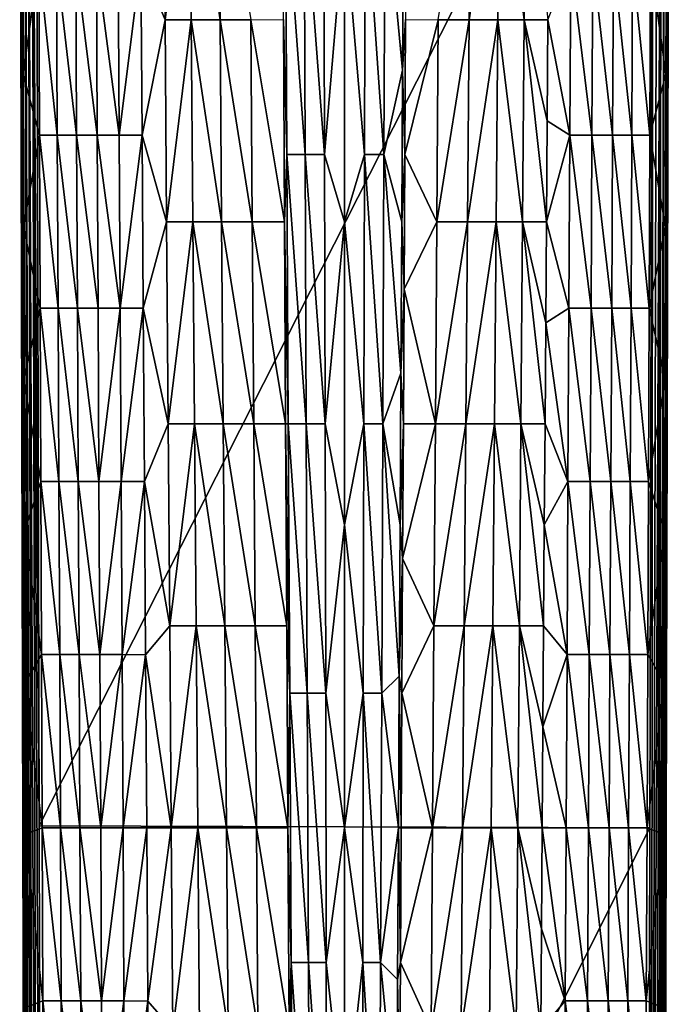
# Model space of a CAD drawing. Header units: metres. Extents: x -134 to 34, y -216 to -20.
# Tile 20 of 72: x -120 to -80, y -112 to -52. Entities that reach past the tile are written whole.
import ezdxf

# ---------------------------------------------------------------- set-up
doc = ezdxf.new("R2010")
doc.units = ezdxf.units.M
doc.layers.add('solid_ORA_A175_SW0003', color=7, linetype='CONTINUOUS')

msp = doc.modelspace()

# ---------------------------------------------------------------- linework, layer by layer
at = {"layer": 'solid_ORA_A175_SW0003'}
for points in [[(-119.686531, -101.463791, 10.824811), (-119.687492, -101.082909, 12.180001), (-119.874054, -27.017157, 12.180001)], [(-119.465919, -175.516968, 12.438839), (-119.874054, -27.017157, 12.180001), (-119.687492, -101.082909, 12.180001)], [(-119.874054, -27.017157, 11.47952), (-119.686531, -101.463791, 10.824811), (-119.874054, -27.017157, 12.180001)], [(-119.838982, -27.017157, 12.441493), (-119.874054, -27.017157, 12.180001), (-119.465919, -175.516968, 12.438839)], [(-119.874054, -27.017157, 11.47952), (-119.874054, -27.017157, 10.784458), (-119.686531, -101.463791, 10.824811)], [(-119.866447, -27.017157, 10.633604), (-119.686531, -101.463791, 10.824811), (-119.874054, -27.017157, 10.784458)], [(-119.866447, -27.017157, 10.633604), (-119.500069, -175.490936, 10.86714), (-119.686531, -101.463791, 10.824811)], [(-119.866447, -27.017157, 10.633604), (-119.478088, -175.499115, 10.611419), (-119.500069, -175.490936, 10.86714)], [(-119.866447, -27.017157, 10.633604), (-119.843773, -27.017157, 10.484632), (-119.478088, -175.499115, 10.611419)], [(-119.843773, -27.017157, 10.484632), (-119.806282, -27.017157, 10.338681), (-119.478088, -175.499115, 10.611419)], [(-119.740128, -27.017157, 12.679034), (-119.838982, -27.017157, 12.441493), (-119.465919, -175.516968, 12.438839)], [(-119.806282, -27.017157, 10.338681), (-119.754189, -27.017157, 10.196895), (-119.412582, -175.506943, 10.362486)], [(-119.806282, -27.017157, 10.338681), (-119.412582, -175.506943, 10.362486), (-119.478088, -175.499115, 10.611419)], [(-119.412582, -175.506943, 10.362486), (-119.754189, -27.017157, 10.196895), (-119.726662, -36.395378, 10.192781)], [(-119.740128, -27.017157, 12.679034), (-119.366035, -175.516754, 12.679989), (-119.207115, -175.516525, 12.8871)], [(-119.581161, -27.017157, 12.887104), (-119.740128, -27.017157, 12.679034), (-119.207115, -175.516525, 12.8871)], [(-119.740128, -27.017157, 12.679034), (-119.465919, -175.516968, 12.438839), (-119.366035, -175.516754, 12.679989)], [(-119.581161, -27.017157, 12.887104), (-119.207115, -175.516525, 12.8871), (-119.000008, -175.516296, 13.046022)], [(-119.373093, -27.017157, 13.046067), (-119.581161, -27.017157, 12.887104), (-119.000008, -175.516296, 13.046022)], [(-119.373093, -27.017157, 13.046067), (-119.000008, -175.516296, 13.046022), (-118.75882, -175.516083, 13.145926)], [(-119.135551, -27.017157, 13.144923), (-119.373093, -27.017157, 13.046067), (-118.75882, -175.516083, 13.145926)], [(-119.135551, -27.017157, 13.144923), (-118.687355, -101.136086, 13.180001), (-118.874054, -27.017157, 13.180001)], [(-119.135551, -27.017157, 13.144923), (-118.5, -175.5159, 13.180001), (-118.687355, -101.136086, 13.180001)], [(-119.135551, -27.017157, 13.144923), (-118.75882, -175.516083, 13.145926), (-118.5, -175.5159, 13.180001)], [(-118.687355, -101.136086, 13.180001), (-81.125946, -27.017157, 13.180001), (-118.874054, -27.017157, 13.180001)], [(-118.687355, -101.136086, 13.180001), (-81.312973, -101.266518, 13.180001), (-81.125946, -27.017157, 13.180001)], [(-81.24118, -175.516373, 13.145926), (-81.125946, -27.017157, 13.180001), (-81.312973, -101.266518, 13.180001)], [(-80.864449, -27.017157, 13.144923), (-81.125946, -27.017157, 13.180001), (-81.24118, -175.516373, 13.145926)], [(-80.626907, -27.017157, 13.046067), (-81.24118, -175.516373, 13.145926), (-81, -175.516754, 13.046027)], [(-80.626907, -27.017157, 13.046067), (-80.864449, -27.017157, 13.144923), (-81.24118, -175.516373, 13.145926)], [(-80.626907, -27.017157, 13.046067), (-81, -175.516754, 13.046027), (-80.792892, -175.517044, 12.887109)], [(-80.418839, -27.017157, 12.887104), (-80.792892, -175.517044, 12.887109), (-80.63398, -175.517212, 12.680003)], [(-80.418839, -27.017157, 12.887104), (-80.626907, -27.017157, 13.046067), (-80.792892, -175.517044, 12.887109)], [(-80.259872, -27.017157, 12.679034), (-80.63398, -175.517212, 12.680003), (-80.534073, -175.517258, 12.438823)], [(-80.259872, -27.017157, 12.679034), (-80.418839, -27.017157, 12.887104), (-80.63398, -175.517212, 12.680003)], [(-80.587418, -175.506943, 10.362484), (-80.273338, -36.395599, 10.192781), (-80.245811, -27.017157, 10.196895)], [(-80.193718, -27.017157, 10.338681), (-80.587418, -175.506943, 10.362484), (-80.245811, -27.017157, 10.196895)], [(-80.156227, -27.017157, 10.484632), (-80.521912, -175.499115, 10.611418), (-80.587418, -175.506943, 10.362484)], [(-80.193718, -27.017157, 10.338681), (-80.156227, -27.017157, 10.484632), (-80.587418, -175.506943, 10.362484)], [(-80.161018, -27.017157, 12.441493), (-80.534073, -175.517258, 12.438823), (-80.5, -175.517151, 12.180099)], [(-80.161018, -27.017157, 12.441493), (-80.259872, -27.017157, 12.679034), (-80.534073, -175.517258, 12.438823)], [(-80.521912, -175.499115, 10.611418), (-80.125946, -27.017157, 10.784458), (-80.313469, -101.463791, 10.824811)], [(-80.133553, -27.017157, 10.633604), (-80.125946, -27.017157, 10.784458), (-80.521912, -175.499115, 10.611418)], [(-80.156227, -27.017157, 10.484632), (-80.133553, -27.017157, 10.633604), (-80.521912, -175.499115, 10.611418)], [(-80.161018, -27.017157, 12.441493), (-80.5, -175.517151, 12.180099), (-80.312973, -101.267181, 12.180001)], [(-80.312973, -101.267181, 12.180001), (-80.313469, -101.463791, 10.824811), (-80.125946, -27.017157, 10.784458)], [(-80.125946, -27.017157, 11.47952), (-80.312973, -101.267181, 12.180001), (-80.125946, -27.017157, 10.784458)], [(-80.125946, -27.017157, 11.47952), (-80.125946, -27.017157, 12.180001), (-80.312973, -101.267181, 12.180001)], [(-80.161018, -27.017157, 12.441493), (-80.312973, -101.267181, 12.180001), (-80.125946, -27.017157, 12.180001)], [(-119.412582, -175.506943, 10.362486), (-119.726662, -36.395378, 10.192781), (-119.699089, -45.760647, 10.188662)], [(-80.587418, -175.506943, 10.362484), (-80.300911, -45.761059, 10.188662), (-80.273338, -36.395599, 10.192781)], [(-111.079185, -39.393314, -4.939258), (-110.982872, -51.769474, -4.421524), (-112.457253, -48.23217, -2.704276)], [(-109.474648, -39.393955, -6.737519), (-110.982872, -51.769474, -4.421524), (-111.079185, -39.393314, -4.939258)], [(-109.474648, -39.393955, -6.737519), (-109.372993, -51.770752, -6.135964), (-110.982872, -51.769474, -4.421524)], [(-107.716866, -39.393723, -8.393688), (-107.618179, -51.770287, -7.709781), (-109.474648, -39.393955, -6.737519)], [(-107.618179, -51.770287, -7.709781), (-109.372993, -51.770752, -6.135964), (-109.474648, -39.393955, -6.737519)], [(-105.733696, -51.767841, -9.128405), (-107.618179, -51.770287, -7.709781), (-107.716866, -39.393723, -8.393688)], [(-92.277649, -39.393723, -8.388952), (-92.376366, -51.77029, -7.705289), (-94.260475, -51.767853, -9.124398)], [(-90.520309, -39.393951, -6.732335), (-92.376366, -51.77029, -7.705289), (-92.277649, -39.393723, -8.388952)], [(-90.520309, -39.393951, -6.732335), (-90.621964, -51.770748, -6.131029), (-92.376366, -51.77029, -7.705289)], [(-89.012535, -51.76947, -4.416188), (-90.621964, -51.770748, -6.131029), (-90.520309, -39.393951, -6.732335)], [(-88.916252, -39.393314, -4.933669), (-89.012535, -51.76947, -4.416188), (-90.520309, -39.393951, -6.732335)], [(-87.566284, -51.768005, -2.580457), (-89.012535, -51.76947, -4.416188), (-88.916252, -39.393314, -4.933669)], [(-103.616928, -43.517155, -11.0317), (-103.527092, -60.017155, -9.903391), (-103.740448, -51.767155, -10.374792)], [(-102.410477, -60.017155, -10.370738), (-103.527092, -60.017155, -9.903391), (-103.616928, -43.517155, -11.0317)], [(-102.47757, -43.517155, -11.540882), (-102.410477, -60.017155, -10.370738), (-103.616928, -43.517155, -11.0317)], [(-101.221588, -60.017155, -10.659205), (-102.410477, -60.017155, -10.370738), (-102.47757, -43.517155, -11.540882)], [(-101.257248, -43.517155, -11.855531), (-101.221588, -60.017155, -10.659205), (-102.47757, -43.517155, -11.540882)], [(-100, -45.579655, -11.811655), (-101.221588, -60.017155, -10.659205), (-101.257248, -43.517155, -11.855531)], [(-98.741508, -43.517155, -11.855318), (-98.777206, -60.017155, -10.65901), (-100, -45.579655, -11.811655)], [(-97.588364, -60.017155, -10.370358), (-98.777206, -60.017155, -10.65901), (-98.741508, -43.517155, -11.855318)], [(-97.52124, -43.517155, -11.540468), (-97.588364, -60.017155, -10.370358), (-98.741508, -43.517155, -11.855318)], [(-96.444839, -54.860905, -10.255987), (-97.588364, -60.017155, -10.370358), (-97.52124, -43.517155, -11.540468)], [(-96.394302, -45.579655, -10.890661), (-96.444839, -54.860905, -10.255987), (-97.52124, -43.517155, -11.540468)], [(-118.710922, -48.231441, 8.07539), (-119.671455, -55.112957, 10.184536), (-119.699089, -45.760647, 10.188662)], [(-119.412582, -175.506943, 10.362486), (-119.699089, -45.760647, 10.188662), (-119.671455, -55.112957, 10.184536)], [(-100, -45.579655, -11.811655), (-100, -64.142159, -10.455705), (-101.221588, -60.017155, -10.659205)], [(-98.777206, -60.017155, -10.65901), (-100, -64.142159, -10.455705), (-100, -45.579655, -11.811655)], [(-96.259552, -51.767155, -10.374792), (-96.444839, -54.860905, -10.255987), (-96.394302, -45.579655, -10.890661)], [(-80.300911, -45.761059, 10.188662), (-80.328545, -55.113533, 10.184535), (-81.284935, -48.231441, 8.083947)], [(-80.587418, -175.506943, 10.362484), (-80.328545, -55.113533, 10.184535), (-80.300911, -45.761059, 10.188662)], [(-118.710922, -48.231441, 8.07539), (-118.66993, -58.838585, 8.100378), (-119.671455, -55.112957, 10.184536)], [(-117.577126, -58.838585, 5.983638), (-118.66993, -58.838585, 8.100378), (-118.710922, -48.231441, 8.07539)], [(-117.626457, -48.231441, 5.911984), (-117.577126, -58.838585, 5.983638), (-118.710922, -48.231441, 8.07539)], [(-116.397324, -58.838585, 3.848623), (-117.577126, -58.838585, 5.983638), (-117.626457, -48.231441, 5.911984)], [(-116.449348, -48.231441, 3.710077), (-116.397324, -58.838585, 3.848623), (-117.626457, -48.231441, 5.911984)], [(-115.132042, -58.838585, 1.719442), (-116.397324, -58.838585, 3.848623), (-116.449348, -48.231441, 3.710077)], [(-115.185165, -48.231441, 1.50333), (-115.132042, -58.838585, 1.719442), (-116.449348, -48.231441, 3.710077)], [(-113.784821, -58.838734, -0.362562), (-115.132042, -58.838585, 1.719442), (-115.185165, -48.231441, 1.50333)], [(-113.843117, -48.231541, -0.657915), (-113.784821, -58.838734, -0.362562), (-115.185165, -48.231441, 1.50333)], [(-112.457253, -48.23217, -2.704276), (-113.784821, -58.838734, -0.362562), (-113.843117, -48.231541, -0.657915)], [(-112.457253, -48.23217, -2.704276), (-112.386642, -58.839676, -2.332817), (-113.784821, -58.838734, -0.362562)], [(-110.982872, -51.769474, -4.421524), (-112.386642, -58.839676, -2.332817), (-112.457253, -48.23217, -2.704276)], [(-86.15139, -48.231541, -0.649449), (-86.209656, -58.83873, -0.354408), (-87.566284, -51.768005, -2.580457)], [(-84.862732, -58.838585, 1.727889), (-86.209656, -58.83873, -0.354408), (-86.15139, -48.231541, -0.649449)], [(-84.809616, -48.231441, 1.512095), (-84.862732, -58.838585, 1.727889), (-86.15139, -48.231541, -0.649449)], [(-83.597794, -58.838585, 3.857165), (-84.862732, -58.838585, 1.727889), (-84.809616, -48.231441, 1.512095)], [(-83.545769, -48.231441, 3.718915), (-83.597794, -58.838585, 3.857165), (-84.809616, -48.231441, 1.512095)], [(-82.418327, -58.838585, 5.992142), (-83.597794, -58.838585, 3.857165), (-83.545769, -48.231441, 3.718915)], [(-82.369019, -48.231441, 5.920719), (-82.418327, -58.838585, 5.992142), (-83.545769, -48.231441, 3.718915)], [(-81.325882, -58.838585, 8.108796), (-82.418327, -58.838585, 5.992142), (-82.369019, -48.231441, 5.920719)], [(-81.284935, -48.231441, 8.083947), (-81.325882, -58.838585, 8.108796), (-82.369019, -48.231441, 5.920719)], [(-80.328545, -55.113533, 10.184535), (-81.325882, -58.838585, 8.108796), (-81.284935, -48.231441, 8.083947)], [(-110.982872, -51.769474, -4.421524), (-110.886566, -64.145638, -3.90379), (-112.386642, -58.839676, -2.332817)], [(-109.372993, -51.770752, -6.135964), (-110.886566, -64.145638, -3.90379), (-110.982872, -51.769474, -4.421524)], [(-109.372993, -51.770752, -6.135964), (-109.271332, -64.147545, -5.53441), (-110.886566, -64.145638, -3.90379)], [(-107.618179, -51.770287, -7.709781), (-107.519485, -64.146851, -7.025875), (-109.372993, -51.770752, -6.135964)], [(-107.519485, -64.146851, -7.025875), (-109.271332, -64.147545, -5.53441), (-109.372993, -51.770752, -6.135964)], [(-105.733696, -51.767841, -9.128405), (-105.64592, -64.143188, -8.364594), (-107.618179, -51.770287, -7.709781)], [(-105.64592, -64.143188, -8.364594), (-107.519485, -64.146851, -7.025875), (-107.618179, -51.770287, -7.709781)], [(-103.740448, -51.767155, -10.374792), (-103.671135, -64.142159, -9.534511), (-105.733696, -51.767841, -9.128405)], [(-103.671135, -64.142159, -9.534511), (-105.64592, -64.143188, -8.364594), (-105.733696, -51.767841, -9.128405)], [(-103.527092, -60.017155, -9.903391), (-103.671135, -64.142159, -9.534511), (-103.740448, -51.767155, -10.374792)], [(-96.259552, -51.767155, -10.374792), (-96.305756, -60.017155, -9.814604), (-96.444839, -54.860905, -10.255987)], [(-94.260475, -51.767853, -9.124398), (-96.305756, -60.017155, -9.814604), (-96.259552, -51.767155, -10.374792)], [(-94.260475, -51.767853, -9.124398), (-94.348297, -64.143204, -8.360822), (-96.305756, -60.017155, -9.814604)], [(-92.376366, -51.77029, -7.705289), (-94.348297, -64.143204, -8.360822), (-94.260475, -51.767853, -9.124398)], [(-92.376366, -51.77029, -7.705289), (-92.475075, -64.146858, -7.021626), (-94.348297, -64.143204, -8.360822)], [(-90.621964, -51.770748, -6.131029), (-92.475075, -64.146858, -7.021626), (-92.376366, -51.77029, -7.705289)], [(-90.621964, -51.770748, -6.131029), (-90.72361, -64.147545, -5.529724), (-92.475075, -64.146858, -7.021626)], [(-89.10881, -64.14563, -3.898706), (-90.72361, -64.147545, -5.529724), (-90.621964, -51.770748, -6.131029)], [(-89.012535, -51.76947, -4.416188), (-89.10881, -64.14563, -3.898706), (-90.621964, -51.770748, -6.131029)], [(-87.648659, -64.143433, -2.147088), (-89.10881, -64.14563, -3.898706), (-89.012535, -51.76947, -4.416188)], [(-87.566284, -51.768005, -2.580457), (-87.607468, -57.955719, -2.363772), (-89.012535, -51.76947, -4.416188)], [(-87.607468, -57.955719, -2.363772), (-87.648659, -64.143433, -2.147088), (-89.012535, -51.76947, -4.416188)], [(-86.209656, -58.83873, -0.354408), (-87.607468, -57.955719, -2.363772), (-87.566284, -51.768005, -2.580457)], [(-96.444839, -54.860905, -10.255987), (-96.495369, -64.142159, -9.621314), (-97.588364, -60.017155, -10.370358)], [(-96.305756, -60.017155, -9.814604), (-96.495369, -64.142159, -9.621314), (-96.444839, -54.860905, -10.255987)], [(-118.66993, -58.838585, 8.100378), (-119.643768, -64.452316, 10.180405), (-119.671455, -55.112957, 10.184536)], [(-119.412582, -175.506943, 10.362486), (-119.671455, -55.112957, 10.184536), (-119.643768, -64.452316, 10.180405)], [(-80.328545, -55.113533, 10.184535), (-80.356232, -64.453018, 10.180405), (-81.325882, -58.838585, 8.108796)], [(-80.587418, -175.506943, 10.362484), (-80.356232, -64.453018, 10.180405), (-80.328545, -55.113533, 10.184535)], [(-86.209656, -58.83873, -0.354408), (-87.648659, -64.143433, -2.147088), (-87.607468, -57.955719, -2.363772)], [(-118.66993, -58.838585, 8.100378), (-118.628937, -69.445724, 8.125366), (-119.643768, -64.452316, 10.180405)], [(-117.527794, -69.445724, 6.055293), (-118.628937, -69.445724, 8.125366), (-118.66993, -58.838585, 8.100378)], [(-117.577126, -58.838585, 5.983638), (-117.527794, -69.445724, 6.055293), (-118.66993, -58.838585, 8.100378)], [(-116.345291, -69.445724, 3.987169), (-117.527794, -69.445724, 6.055293), (-117.577126, -58.838585, 5.983638)], [(-116.397324, -58.838585, 3.848623), (-116.345291, -69.445724, 3.987169), (-117.577126, -58.838585, 5.983638)], [(-115.078918, -69.445724, 1.935554), (-116.345291, -69.445724, 3.987169), (-116.397324, -58.838585, 3.848623)], [(-115.132042, -58.838585, 1.719442), (-115.078918, -69.445724, 1.935554), (-116.397324, -58.838585, 3.848623)], [(-113.726524, -69.445923, -0.067209), (-115.078918, -69.445724, 1.935554), (-115.132042, -58.838585, 1.719442)], [(-113.784821, -58.838734, -0.362562), (-113.726524, -69.445923, -0.067209), (-115.132042, -58.838585, 1.719442)], [(-112.386642, -58.839676, -2.332817), (-113.726524, -69.445923, -0.067209), (-113.784821, -58.838734, -0.362562)], [(-112.386642, -58.839676, -2.332817), (-112.31604, -69.447182, -1.961358), (-113.726524, -69.445923, -0.067209)], [(-110.886566, -64.145638, -3.90379), (-112.31604, -69.447182, -1.961358), (-112.386642, -58.839676, -2.332817)], [(-86.209656, -58.83873, -0.354408), (-86.267921, -69.445923, -0.059367), (-87.648659, -64.143433, -2.147088)], [(-84.915848, -69.445724, 1.943684), (-86.267921, -69.445923, -0.059367), (-86.209656, -58.83873, -0.354408)], [(-84.862732, -58.838585, 1.727889), (-84.915848, -69.445724, 1.943684), (-86.209656, -58.83873, -0.354408)], [(-83.649818, -69.445724, 3.995416), (-84.915848, -69.445724, 1.943684), (-84.862732, -58.838585, 1.727889)], [(-83.597794, -58.838585, 3.857165), (-83.649818, -69.445724, 3.995416), (-84.862732, -58.838585, 1.727889)], [(-82.467636, -69.445724, 6.063564), (-83.649818, -69.445724, 3.995416), (-83.597794, -58.838585, 3.857165)], [(-82.418327, -58.838585, 5.992142), (-82.467636, -69.445724, 6.063564), (-83.597794, -58.838585, 3.857165)], [(-81.366837, -69.445724, 8.133645), (-82.467636, -69.445724, 6.063564), (-82.418327, -58.838585, 5.992142)], [(-81.325882, -58.838585, 8.108796), (-81.366837, -69.445724, 8.133645), (-82.418327, -58.838585, 5.992142)], [(-80.356232, -64.453018, 10.180405), (-81.366837, -69.445724, 8.133645), (-81.325882, -58.838585, 8.108796)], [(-103.527092, -60.017155, -9.903391), (-103.437248, -76.517159, -8.775083), (-103.671135, -64.142159, -9.534511)], [(-102.343384, -76.517159, -9.200593), (-103.437248, -76.517159, -8.775083), (-103.527092, -60.017155, -9.903391)], [(-102.410477, -60.017155, -10.370738), (-102.343384, -76.517159, -9.200593), (-103.527092, -60.017155, -9.903391)], [(-101.185921, -76.517159, -9.462879), (-102.343384, -76.517159, -9.200593), (-102.410477, -60.017155, -10.370738)], [(-101.221588, -60.017155, -10.659205), (-101.185921, -76.517159, -9.462879), (-102.410477, -60.017155, -10.370738)], [(-100, -64.142159, -10.455705), (-101.185921, -76.517159, -9.462879), (-101.221588, -60.017155, -10.659205)], [(-98.777206, -60.017155, -10.65901), (-98.812897, -76.517159, -9.462702), (-100, -64.142159, -10.455705)], [(-97.655487, -76.517159, -9.200248), (-98.812897, -76.517159, -9.462702), (-98.777206, -60.017155, -10.65901)], [(-97.588364, -60.017155, -10.370358), (-97.655487, -76.517159, -9.200248), (-98.777206, -60.017155, -10.65901)], [(-96.545906, -73.423409, -8.98664), (-97.655487, -76.517159, -9.200248), (-97.588364, -60.017155, -10.370358)], [(-96.495369, -64.142159, -9.621314), (-96.545906, -73.423409, -8.98664), (-97.588364, -60.017155, -10.370358)], [(-96.305756, -60.017155, -9.814604), (-96.351967, -68.267159, -9.254416), (-96.495369, -64.142159, -9.621314)], [(-94.348297, -64.143204, -8.360822), (-96.351967, -68.267159, -9.254416), (-96.305756, -60.017155, -9.814604)], [(-118.628937, -69.445724, 8.125366), (-119.616028, -73.778717, 10.176271), (-119.643768, -64.452316, 10.180405)], [(-119.412582, -175.506943, 10.362486), (-119.643768, -64.452316, 10.180405), (-119.616028, -73.778717, 10.176271)], [(-110.886566, -64.145638, -3.90379), (-110.790253, -76.521797, -3.386056), (-112.31604, -69.447182, -1.961358)], [(-109.271332, -64.147545, -5.53441), (-110.790253, -76.521797, -3.386056), (-110.886566, -64.145638, -3.90379)], [(-109.271332, -64.147545, -5.53441), (-109.169678, -76.524345, -4.932855), (-110.790253, -76.521797, -3.386056)], [(-107.519485, -64.146851, -7.025875), (-107.420792, -76.523415, -6.341968), (-109.271332, -64.147545, -5.53441)], [(-107.420792, -76.523415, -6.341968), (-109.169678, -76.524345, -4.932855), (-109.271332, -64.147545, -5.53441)], [(-105.64592, -64.143188, -8.364594), (-105.558144, -76.518524, -7.600782), (-107.519485, -64.146851, -7.025875)], [(-105.558144, -76.518524, -7.600782), (-107.420792, -76.523415, -6.341968), (-107.519485, -64.146851, -7.025875)], [(-103.671135, -64.142159, -9.534511), (-103.60183, -76.517159, -8.694228), (-105.64592, -64.143188, -8.364594)], [(-103.60183, -76.517159, -8.694228), (-105.558144, -76.518524, -7.600782), (-105.64592, -64.143188, -8.364594)], [(-103.437248, -76.517159, -8.775083), (-103.60183, -76.517159, -8.694228), (-103.671135, -64.142159, -9.534511)], [(-100, -64.142159, -10.455705), (-100, -82.704659, -9.099753), (-101.185921, -76.517159, -9.462879)], [(-98.812897, -76.517159, -9.462702), (-100, -82.704659, -9.099753), (-100, -64.142159, -10.455705)], [(-96.351967, -68.267159, -9.254416), (-96.545906, -73.423409, -8.98664), (-96.495369, -64.142159, -9.621314)], [(-94.348297, -64.143204, -8.360822), (-94.436111, -76.518555, -7.597246), (-96.351967, -68.267159, -9.254416)], [(-92.475075, -64.146858, -7.021626), (-94.436111, -76.518555, -7.597246), (-94.348297, -64.143204, -8.360822)], [(-92.475075, -64.146858, -7.021626), (-92.573784, -76.523422, -6.337963), (-94.436111, -76.518555, -7.597246)], [(-90.72361, -64.147545, -5.529724), (-92.573784, -76.523422, -6.337963), (-92.475075, -64.146858, -7.021626)], [(-90.72361, -64.147545, -5.529724), (-90.825264, -76.524338, -4.928419), (-92.573784, -76.523422, -6.337963)], [(-89.205093, -76.521782, -3.381225), (-90.825264, -76.524338, -4.928419), (-90.72361, -64.147545, -5.529724)], [(-89.10881, -64.14563, -3.898706), (-89.205093, -76.521782, -3.381225), (-90.72361, -64.147545, -5.529724)], [(-87.731033, -76.518852, -1.713719), (-89.205093, -76.521782, -3.381225), (-89.10881, -64.14563, -3.898706)], [(-87.648659, -64.143433, -2.147088), (-87.68985, -70.331146, -1.930403), (-89.10881, -64.14563, -3.898706)], [(-87.68985, -70.331146, -1.930403), (-87.731033, -76.518852, -1.713719), (-89.10881, -64.14563, -3.898706)], [(-86.267921, -69.445923, -0.059367), (-87.68985, -70.331146, -1.930403), (-87.648659, -64.143433, -2.147088)], [(-80.356232, -64.453018, 10.180405), (-80.383972, -73.779526, 10.17627), (-81.366837, -69.445724, 8.133645)], [(-80.587418, -175.506943, 10.362484), (-80.383972, -73.779526, 10.17627), (-80.356232, -64.453018, 10.180405)], [(-96.351967, -68.267159, -9.254416), (-96.39817, -76.517159, -8.694228), (-96.545906, -73.423409, -8.98664)], [(-94.436111, -76.518555, -7.597246), (-96.39817, -76.517159, -8.694228), (-96.351967, -68.267159, -9.254416)], [(-118.628937, -69.445724, 8.125366), (-118.587944, -80.052872, 8.150354), (-119.616028, -73.778717, 10.176271)], [(-117.478462, -80.052872, 6.126947), (-118.587944, -80.052872, 8.150354), (-118.628937, -69.445724, 8.125366)], [(-117.527794, -69.445724, 6.055293), (-117.478462, -80.052872, 6.126947), (-118.628937, -69.445724, 8.125366)], [(-116.293266, -80.052872, 4.125715), (-117.478462, -80.052872, 6.126947), (-117.527794, -69.445724, 6.055293)], [(-116.345291, -69.445724, 3.987169), (-116.293266, -80.052872, 4.125715), (-117.527794, -69.445724, 6.055293)], [(-115.025795, -80.052872, 2.151666), (-116.293266, -80.052872, 4.125715), (-116.345291, -69.445724, 3.987169)], [(-115.078918, -69.445724, 1.935554), (-115.025795, -80.052872, 2.151666), (-116.345291, -69.445724, 3.987169)], [(-113.726524, -69.445923, -0.067209), (-115.025795, -80.052872, 2.151666), (-115.078918, -69.445724, 1.935554)], [(-113.726524, -69.445923, -0.067209), (-113.668221, -80.053116, 0.228144), (-115.025795, -80.052872, 2.151666)], [(-112.31604, -69.447182, -1.961358), (-113.668221, -80.053116, 0.228144), (-113.726524, -69.445923, -0.067209)], [(-112.31604, -69.447182, -1.961358), (-112.24543, -80.054688, -1.589899), (-113.668221, -80.053116, 0.228144)], [(-110.790253, -76.521797, -3.386056), (-112.24543, -80.054688, -1.589899), (-112.31604, -69.447182, -1.961358)], [(-86.267921, -69.445923, -0.059367), (-86.326187, -80.053116, 0.235674), (-87.68985, -70.331146, -1.930403)], [(-84.968956, -80.052872, 2.159478), (-86.326187, -80.053116, 0.235674), (-86.267921, -69.445923, -0.059367)], [(-84.915848, -69.445724, 1.943684), (-84.968956, -80.052872, 2.159478), (-86.267921, -69.445923, -0.059367)], [(-83.701843, -80.052872, 4.133667), (-84.968956, -80.052872, 2.159478), (-84.915848, -69.445724, 1.943684)], [(-83.649818, -69.445724, 3.995416), (-83.701843, -80.052872, 4.133667), (-84.915848, -69.445724, 1.943684)], [(-82.516953, -80.052872, 6.134986), (-83.701843, -80.052872, 4.133667), (-83.649818, -69.445724, 3.995416)], [(-82.467636, -69.445724, 6.063564), (-82.516953, -80.052872, 6.134986), (-83.649818, -69.445724, 3.995416)], [(-81.407784, -80.052872, 8.158495), (-82.516953, -80.052872, 6.134986), (-82.467636, -69.445724, 6.063564)], [(-81.366837, -69.445724, 8.133645), (-81.407784, -80.052872, 8.158495), (-82.467636, -69.445724, 6.063564)], [(-80.383972, -73.779526, 10.17627), (-81.407784, -80.052872, 8.158495), (-81.366837, -69.445724, 8.133645)], [(-86.326187, -80.053116, 0.235674), (-87.731033, -76.518852, -1.713719), (-87.68985, -70.331146, -1.930403)], [(-96.545906, -73.423409, -8.98664), (-96.596436, -82.704659, -8.351967), (-97.655487, -76.517159, -9.200248)], [(-96.39817, -76.517159, -8.694228), (-96.596436, -82.704659, -8.351967), (-96.545906, -73.423409, -8.98664)], [(-118.587944, -80.052872, 8.150354), (-119.588234, -83.092148, 10.172136), (-119.616028, -73.778717, 10.176271)], [(-119.412582, -175.506943, 10.362486), (-119.616028, -73.778717, 10.176271), (-119.588234, -83.092148, 10.172136)], [(-80.383972, -73.779526, 10.17627), (-80.411774, -83.093025, 10.172136), (-81.407784, -80.052872, 8.158495)], [(-80.587418, -175.506943, 10.362484), (-80.411774, -83.093025, 10.172136), (-80.383972, -73.779526, 10.17627)], [(-110.790253, -76.521797, -3.386056), (-110.693947, -88.897949, -2.868322), (-112.24543, -80.054688, -1.589899)], [(-109.169678, -76.524345, -4.932855), (-110.693947, -88.897949, -2.868322), (-110.790253, -76.521797, -3.386056)], [(-109.169678, -76.524345, -4.932855), (-109.068024, -88.901138, -4.3313), (-110.693947, -88.897949, -2.868322)], [(-107.420792, -76.523415, -6.341968), (-107.322105, -88.899979, -5.658061), (-109.169678, -76.524345, -4.932855)], [(-107.322105, -88.899979, -5.658061), (-109.068024, -88.901138, -4.3313), (-109.169678, -76.524345, -4.932855)], [(-105.558144, -76.518524, -7.600782), (-105.470375, -88.893867, -6.836971), (-107.420792, -76.523415, -6.341968)], [(-105.470375, -88.893867, -6.836971), (-107.322105, -88.899979, -5.658061), (-107.420792, -76.523415, -6.341968)], [(-103.60183, -76.517159, -8.694228), (-103.532516, -88.892159, -7.853946), (-105.558144, -76.518524, -7.600782)], [(-103.532516, -88.892159, -7.853946), (-105.470375, -88.893867, -6.836971), (-105.558144, -76.518524, -7.600782)], [(-103.347412, -93.017159, -7.646773), (-103.532516, -88.892159, -7.853946), (-103.60183, -76.517159, -8.694228)], [(-103.437248, -76.517159, -8.775083), (-103.347412, -93.017159, -7.646773), (-103.60183, -76.517159, -8.694228)], [(-102.276283, -93.017159, -8.030449), (-103.347412, -93.017159, -7.646773), (-103.437248, -76.517159, -8.775083)], [(-102.343384, -76.517159, -9.200593), (-102.276283, -93.017159, -8.030449), (-103.437248, -76.517159, -8.775083)], [(-101.150261, -93.017159, -8.266553), (-102.276283, -93.017159, -8.030449), (-102.343384, -76.517159, -9.200593)], [(-101.185921, -76.517159, -9.462879), (-101.150261, -93.017159, -8.266553), (-102.343384, -76.517159, -9.200593)], [(-100, -82.704659, -9.099753), (-101.150261, -93.017159, -8.266553), (-101.185921, -76.517159, -9.462879)], [(-98.812897, -76.517159, -9.462702), (-98.848595, -93.017159, -8.266394), (-100, -82.704659, -9.099753)], [(-97.72261, -93.017159, -8.030138), (-98.848595, -93.017159, -8.266394), (-98.812897, -76.517159, -9.462702)], [(-97.655487, -76.517159, -9.200248), (-97.72261, -93.017159, -8.030138), (-98.812897, -76.517159, -9.462702)], [(-96.646973, -91.985909, -7.717293), (-97.72261, -93.017159, -8.030138), (-97.655487, -76.517159, -9.200248)], [(-96.596436, -82.704659, -8.351967), (-96.646973, -91.985909, -7.717293), (-97.655487, -76.517159, -9.200248)], [(-96.39817, -76.517159, -8.694228), (-96.444382, -84.767159, -8.134041), (-96.596436, -82.704659, -8.351967)], [(-94.436111, -76.518555, -7.597246), (-96.444382, -84.767159, -8.134041), (-96.39817, -76.517159, -8.694228)], [(-94.436111, -76.518555, -7.597246), (-94.523933, -88.893898, -6.833669), (-96.444382, -84.767159, -8.134041)], [(-92.573784, -76.523422, -6.337963), (-94.523933, -88.893898, -6.833669), (-94.436111, -76.518555, -7.597246)], [(-92.573784, -76.523422, -6.337963), (-92.672501, -88.899986, -5.654299), (-94.523933, -88.893898, -6.833669)], [(-90.825264, -76.524338, -4.928419), (-92.672501, -88.899986, -5.654299), (-92.573784, -76.523422, -6.337963)], [(-90.825264, -76.524338, -4.928419), (-90.926918, -88.901138, -4.327114), (-92.672501, -88.899986, -5.654299)], [(-89.301376, -88.897942, -2.863744), (-90.926918, -88.901138, -4.327114), (-90.825264, -76.524338, -4.928419)], [(-89.205093, -76.521782, -3.381225), (-89.301376, -88.897942, -2.863744), (-90.825264, -76.524338, -4.928419)], [(-87.813416, -88.894279, -1.28035), (-89.301376, -88.897942, -2.863744), (-89.205093, -76.521782, -3.381225)], [(-87.731033, -76.518852, -1.713719), (-87.772224, -82.706566, -1.497034), (-89.205093, -76.521782, -3.381225)], [(-87.772224, -82.706566, -1.497034), (-87.813416, -88.894279, -1.28035), (-89.205093, -76.521782, -3.381225)], [(-86.326187, -80.053116, 0.235674), (-87.772224, -82.706566, -1.497034), (-87.731033, -76.518852, -1.713719)], [(-118.587944, -80.052872, 8.150354), (-118.546951, -90.660011, 8.175343), (-119.588234, -83.092148, 10.172136)], [(-117.429131, -90.660011, 6.198601), (-118.546951, -90.660011, 8.175343), (-118.587944, -80.052872, 8.150354)], [(-117.478462, -80.052872, 6.126947), (-117.429131, -90.660011, 6.198601), (-118.587944, -80.052872, 8.150354)], [(-116.241241, -90.660011, 4.264261), (-117.429131, -90.660011, 6.198601), (-117.478462, -80.052872, 6.126947)], [(-116.293266, -80.052872, 4.125715), (-116.241241, -90.660011, 4.264261), (-117.478462, -80.052872, 6.126947)], [(-114.972672, -90.660011, 2.367779), (-116.241241, -90.660011, 4.264261), (-116.293266, -80.052872, 4.125715)], [(-115.025795, -80.052872, 2.151666), (-114.972672, -90.660011, 2.367779), (-116.293266, -80.052872, 4.125715)], [(-113.668221, -80.053116, 0.228144), (-114.972672, -90.660011, 2.367779), (-115.025795, -80.052872, 2.151666)], [(-113.668221, -80.053116, 0.228144), (-113.609924, -90.660309, 0.523498), (-114.972672, -90.660011, 2.367779)], [(-112.24543, -80.054688, -1.589899), (-113.609924, -90.660309, 0.523498), (-113.668221, -80.053116, 0.228144)], [(-112.24543, -80.054688, -1.589899), (-112.17482, -90.662201, -1.21844), (-113.609924, -90.660309, 0.523498)], [(-110.693947, -88.897949, -2.868322), (-112.17482, -90.662201, -1.21844), (-112.24543, -80.054688, -1.589899)], [(-86.326187, -80.053116, 0.235674), (-86.384453, -90.660309, 0.530714), (-87.772224, -82.706566, -1.497034)], [(-85.022072, -90.660011, 2.375272), (-86.384453, -90.660309, 0.530714), (-86.326187, -80.053116, 0.235674)], [(-84.968956, -80.052872, 2.159478), (-85.022072, -90.660011, 2.375272), (-86.326187, -80.053116, 0.235674)], [(-83.753868, -90.660011, 4.271917), (-85.022072, -90.660011, 2.375272), (-84.968956, -80.052872, 2.159478)], [(-83.701843, -80.052872, 4.133667), (-83.753868, -90.660011, 4.271917), (-84.968956, -80.052872, 2.159478)], [(-82.566261, -90.660011, 6.206409), (-83.753868, -90.660011, 4.271917), (-83.701843, -80.052872, 4.133667)], [(-82.516953, -80.052872, 6.134986), (-82.566261, -90.660011, 6.206409), (-83.701843, -80.052872, 4.133667)], [(-81.44873, -90.660011, 8.183344), (-82.566261, -90.660011, 6.206409), (-82.516953, -80.052872, 6.134986)], [(-81.407784, -80.052872, 8.158495), (-81.44873, -90.660011, 8.183344), (-82.516953, -80.052872, 6.134986)], [(-80.411774, -83.093025, 10.172136), (-81.44873, -90.660011, 8.183344), (-81.407784, -80.052872, 8.158495)], [(-118.546951, -90.660011, 8.175343), (-119.560379, -92.392555, 10.168004), (-119.588234, -83.092148, 10.172136)], [(-119.412582, -175.506943, 10.362486), (-119.588234, -83.092148, 10.172136), (-119.560379, -92.392555, 10.168004)], [(-100, -82.704659, -9.099753), (-100, -101.267159, -7.743803), (-101.150261, -93.017159, -8.266553)], [(-98.848595, -93.017159, -8.266394), (-100, -101.267159, -7.743803), (-100, -82.704659, -9.099753)], [(-96.444382, -84.767159, -8.134041), (-96.646973, -91.985909, -7.717293), (-96.596436, -82.704659, -8.351967)], [(-86.384453, -90.660309, 0.530714), (-87.813416, -88.894279, -1.28035), (-87.772224, -82.706566, -1.497034)], [(-80.411774, -83.093025, 10.172136), (-80.439629, -92.393478, 10.168004), (-81.44873, -90.660011, 8.183344)], [(-80.587418, -175.506943, 10.362484), (-80.439629, -92.393478, 10.168004), (-80.411774, -83.093025, 10.172136)], [(-96.444382, -84.767159, -8.134041), (-96.490585, -93.017159, -7.573853), (-96.646973, -91.985909, -7.717293)], [(-94.523933, -88.893898, -6.833669), (-96.490585, -93.017159, -7.573853), (-96.444382, -84.767159, -8.134041)], [(-110.693947, -88.897949, -2.868322), (-110.597633, -101.274109, -2.350589), (-112.17482, -90.662201, -1.21844)], [(-109.068024, -88.901138, -4.3313), (-110.597633, -101.274109, -2.350589), (-110.693947, -88.897949, -2.868322)], [(-109.068024, -88.901138, -4.3313), (-108.96637, -101.277939, -3.729745), (-110.597633, -101.274109, -2.350589)], [(-107.322105, -88.899979, -5.658061), (-107.223412, -101.276543, -4.974154), (-109.068024, -88.901138, -4.3313)], [(-107.223412, -101.276543, -4.974154), (-108.96637, -101.277939, -3.729745), (-109.068024, -88.901138, -4.3313)], [(-105.470375, -88.893867, -6.836971), (-105.382599, -101.269211, -6.07316), (-107.322105, -88.899979, -5.658061)], [(-105.382599, -101.269211, -6.07316), (-107.223412, -101.276543, -4.974154), (-107.322105, -88.899979, -5.658061)], [(-103.532516, -88.892159, -7.853946), (-103.463203, -101.267159, -7.013665), (-105.470375, -88.893867, -6.836971)], [(-103.463203, -101.267159, -7.013665), (-105.382599, -101.269211, -6.07316), (-105.470375, -88.893867, -6.836971)], [(-103.347412, -93.017159, -7.646773), (-103.463203, -101.267159, -7.013665), (-103.532516, -88.892159, -7.853946)], [(-94.523933, -88.893898, -6.833669), (-94.611748, -101.269249, -6.070093), (-96.490585, -93.017159, -7.573853)], [(-92.672501, -88.899986, -5.654299), (-94.611748, -101.269249, -6.070093), (-94.523933, -88.893898, -6.833669)], [(-92.672501, -88.899986, -5.654299), (-92.77121, -101.276558, -4.970636), (-94.611748, -101.269249, -6.070093)], [(-90.926918, -88.901138, -4.327114), (-92.77121, -101.276558, -4.970636), (-92.672501, -88.899986, -5.654299)], [(-90.926918, -88.901138, -4.327114), (-91.028572, -101.277931, -3.725808), (-92.77121, -101.276558, -4.970636)], [(-89.397659, -101.274101, -2.346262), (-91.028572, -101.277931, -3.725808), (-90.926918, -88.901138, -4.327114)], [(-89.301376, -88.897942, -2.863744), (-89.397659, -101.274101, -2.346262), (-90.926918, -88.901138, -4.327114)], [(-87.89579, -101.269707, -0.846981), (-89.397659, -101.274101, -2.346262), (-89.301376, -88.897942, -2.863744)], [(-87.813416, -88.894279, -1.28035), (-87.854599, -95.081993, -1.063665), (-89.301376, -88.897942, -2.863744)], [(-87.854599, -95.081993, -1.063665), (-87.89579, -101.269707, -0.846981), (-89.301376, -88.897942, -2.863744)], [(-86.384453, -90.660309, 0.530714), (-87.854599, -95.081993, -1.063665), (-87.813416, -88.894279, -1.28035)], [(-118.546951, -90.660011, 8.175343), (-118.505959, -101.267159, 8.200331), (-119.560379, -92.392555, 10.168004)], [(-117.379799, -101.267159, 6.270256), (-118.505959, -101.267159, 8.200331), (-118.546951, -90.660011, 8.175343)], [(-117.429131, -90.660011, 6.198601), (-117.379799, -101.267159, 6.270256), (-118.546951, -90.660011, 8.175343)], [(-116.189209, -101.267159, 4.402808), (-117.379799, -101.267159, 6.270256), (-117.429131, -90.660011, 6.198601)], [(-116.241241, -90.660011, 4.264261), (-116.189209, -101.267159, 4.402808), (-117.429131, -90.660011, 6.198601)], [(-114.919548, -101.267159, 2.583891), (-116.189209, -101.267159, 4.402808), (-116.241241, -90.660011, 4.264261)], [(-114.972672, -90.660011, 2.367779), (-114.919548, -101.267159, 2.583891), (-116.241241, -90.660011, 4.264261)], [(-113.609924, -90.660309, 0.523498), (-114.919548, -101.267159, 2.583891), (-114.972672, -90.660011, 2.367779)], [(-113.609924, -90.660309, 0.523498), (-113.551628, -101.267502, 0.818851), (-114.919548, -101.267159, 2.583891)], [(-112.17482, -90.662201, -1.21844), (-113.551628, -101.267502, 0.818851), (-113.609924, -90.660309, 0.523498)], [(-112.17482, -90.662201, -1.21844), (-112.10421, -101.269707, -0.846981), (-113.551628, -101.267502, 0.818851)], [(-110.597633, -101.274109, -2.350589), (-112.10421, -101.269707, -0.846981), (-112.17482, -90.662201, -1.21844)], [(-86.384453, -90.660309, 0.530714), (-86.442719, -101.267494, 0.825755), (-87.854599, -95.081993, -1.063665)], [(-85.075188, -101.267159, 2.591066), (-86.442719, -101.267494, 0.825755), (-86.384453, -90.660309, 0.530714)], [(-85.022072, -90.660011, 2.375272), (-85.075188, -101.267159, 2.591066), (-86.384453, -90.660309, 0.530714)], [(-83.805893, -101.267159, 4.410168), (-85.075188, -101.267159, 2.591066), (-85.022072, -90.660011, 2.375272)], [(-83.753868, -90.660011, 4.271917), (-83.805893, -101.267159, 4.410168), (-85.022072, -90.660011, 2.375272)], [(-82.61557, -101.267159, 6.277832), (-83.805893, -101.267159, 4.410168), (-83.753868, -90.660011, 4.271917)], [(-82.566261, -90.660011, 6.206409), (-82.61557, -101.267159, 6.277832), (-83.753868, -90.660011, 4.271917)], [(-81.489677, -101.267159, 8.208193), (-82.61557, -101.267159, 6.277832), (-82.566261, -90.660011, 6.206409)], [(-81.44873, -90.660011, 8.183344), (-81.489677, -101.267159, 8.208193), (-82.566261, -90.660011, 6.206409)], [(-80.439629, -92.393478, 10.168004), (-81.489677, -101.267159, 8.208193), (-81.44873, -90.660011, 8.183344)], [(-96.646973, -91.985909, -7.717293), (-96.697502, -101.267159, -7.082619), (-97.72261, -93.017159, -8.030138)], [(-96.536797, -101.267159, -7.013665), (-96.697502, -101.267159, -7.082619), (-96.646973, -91.985909, -7.717293)], [(-96.490585, -93.017159, -7.573853), (-96.536797, -101.267159, -7.013665), (-96.646973, -91.985909, -7.717293)], [(-118.505959, -101.267159, 8.200331), (-119.532463, -101.680008, 10.163873), (-119.560379, -92.392555, 10.168004)], [(-119.412582, -175.506943, 10.362486), (-119.560379, -92.392555, 10.168004), (-119.532463, -101.680008, 10.163873)], [(-80.439629, -92.393478, 10.168004), (-80.467537, -101.680939, 10.163873), (-81.489677, -101.267159, 8.208193)], [(-80.587418, -175.506943, 10.362484), (-80.467537, -101.680939, 10.163873), (-80.439629, -92.393478, 10.168004)], [(-103.347412, -93.017159, -7.646773), (-103.257576, -109.517159, -6.518465), (-103.463203, -101.267159, -7.013665)], [(-102.20919, -109.517159, -6.860305), (-103.257576, -109.517159, -6.518465), (-103.347412, -93.017159, -7.646773)], [(-102.276283, -93.017159, -8.030449), (-102.20919, -109.517159, -6.860305), (-103.347412, -93.017159, -7.646773)], [(-101.114601, -109.517159, -7.070227), (-102.20919, -109.517159, -6.860305), (-102.276283, -93.017159, -8.030449)], [(-101.150261, -93.017159, -8.266553), (-101.114601, -109.517159, -7.070227), (-102.276283, -93.017159, -8.030449)], [(-100, -101.267159, -7.743803), (-101.114601, -109.517159, -7.070227), (-101.150261, -93.017159, -8.266553)], [(-98.848595, -93.017159, -8.266394), (-98.884285, -109.517159, -7.070086), (-100, -101.267159, -7.743803)], [(-97.789734, -109.517159, -6.860028), (-98.884285, -109.517159, -7.070086), (-98.848595, -93.017159, -8.266394)], [(-97.72261, -93.017159, -8.030138), (-97.789734, -109.517159, -6.860028), (-98.848595, -93.017159, -8.266394)], [(-96.697502, -101.267159, -7.082619), (-97.789734, -109.517159, -6.860028), (-97.72261, -93.017159, -8.030138)], [(-94.611748, -101.269249, -6.070093), (-96.536797, -101.267159, -7.013665), (-96.490585, -93.017159, -7.573853)], [(-86.442719, -101.267494, 0.825755), (-87.89579, -101.269707, -0.846981), (-87.854599, -95.081993, -1.063665)], [(-119.687492, -101.082909, 12.180001), (-119.5, -175.517151, 10.869058), (-119.5, -175.517151, 11.52543)], [(-119.687492, -101.082909, 12.180001), (-119.5, -175.517151, 11.52543), (-119.5, -175.517151, 12.180099)], [(-119.465919, -175.516968, 12.438839), (-119.687492, -101.082909, 12.180001), (-119.5, -175.517151, 12.180099)], [(-119.500069, -175.490936, 10.86714), (-119.5, -175.517151, 10.869058), (-119.687492, -101.082909, 12.180001)], [(-119.686531, -101.463791, 10.824811), (-119.500069, -175.490936, 10.86714), (-119.687492, -101.082909, 12.180001)], [(-118.505959, -101.267159, 8.200331), (-118.464966, -111.874298, 8.225319), (-119.532463, -101.680008, 10.163873)], [(-118.687355, -101.136086, 13.180001), (-118.5, -175.5159, 13.180001), (-81.312973, -101.266518, 13.180001)], [(-117.330467, -111.874298, 6.34191), (-118.464966, -111.874298, 8.225319), (-118.505959, -101.267159, 8.200331)], [(-117.379799, -101.267159, 6.270256), (-117.330467, -111.874298, 6.34191), (-118.505959, -101.267159, 8.200331)], [(-118.5, -175.5159, 13.180001), (-81.5, -175.5159, 13.180001), (-81.312973, -101.266518, 13.180001)], [(-116.137184, -111.874298, 4.541354), (-117.330467, -111.874298, 6.34191), (-117.379799, -101.267159, 6.270256)], [(-116.189209, -101.267159, 4.402808), (-116.137184, -111.874298, 4.541354), (-117.379799, -101.267159, 6.270256)], [(-114.866425, -111.874298, 2.800003), (-116.137184, -111.874298, 4.541354), (-116.189209, -101.267159, 4.402808)], [(-114.919548, -101.267159, 2.583891), (-114.866425, -111.874298, 2.800003), (-116.189209, -101.267159, 4.402808)], [(-113.551628, -101.267502, 0.818851), (-114.866425, -111.874298, 2.800003), (-114.919548, -101.267159, 2.583891)], [(-113.551628, -101.267502, 0.818851), (-113.493324, -111.874695, 1.114204), (-114.866425, -111.874298, 2.800003)], [(-112.10421, -101.269707, -0.846981), (-113.493324, -111.874695, 1.114204), (-113.551628, -101.267502, 0.818851)], [(-112.10421, -101.269707, -0.846981), (-112.0336, -111.877213, -0.475521), (-113.493324, -111.874695, 1.114204)], [(-110.597633, -101.274109, -2.350589), (-112.0336, -111.877213, -0.475521), (-112.10421, -101.269707, -0.846981)], [(-110.597633, -101.274109, -2.350589), (-110.501328, -113.650269, -1.832855), (-112.0336, -111.877213, -0.475521)], [(-108.96637, -101.277939, -3.729745), (-110.501328, -113.650269, -1.832855), (-110.597633, -101.274109, -2.350589)], [(-108.96637, -101.277939, -3.729745), (-108.864708, -113.654732, -3.128191), (-110.501328, -113.650269, -1.832855)], [(-107.223412, -101.276543, -4.974154), (-107.124718, -113.653114, -4.290246), (-108.96637, -101.277939, -3.729745)], [(-107.124718, -113.653114, -4.290246), (-108.864708, -113.654732, -3.128191), (-108.96637, -101.277939, -3.729745)], [(-105.382599, -101.269211, -6.07316), (-105.294823, -113.644554, -5.309349), (-107.223412, -101.276543, -4.974154)], [(-105.294823, -113.644554, -5.309349), (-107.124718, -113.653114, -4.290246), (-107.223412, -101.276543, -4.974154)], [(-103.463203, -101.267159, -7.013665), (-103.393898, -113.642159, -6.173383), (-105.382599, -101.269211, -6.07316)], [(-103.393898, -113.642159, -6.173383), (-105.294823, -113.644554, -5.309349), (-105.382599, -101.269211, -6.07316)], [(-103.257576, -109.517159, -6.518465), (-103.393898, -113.642159, -6.173383), (-103.463203, -101.267159, -7.013665)], [(-100, -101.267159, -7.743803), (-100, -119.829659, -6.387852), (-101.114601, -109.517159, -7.070227)], [(-98.884285, -109.517159, -7.070086), (-100, -119.829659, -6.387852), (-100, -101.267159, -7.743803)], [(-96.697502, -101.267159, -7.082619), (-96.748039, -110.548409, -6.447946), (-97.789734, -109.517159, -6.860028)], [(-96.583, -109.517159, -6.453476), (-96.748039, -110.548409, -6.447946), (-96.697502, -101.267159, -7.082619)], [(-96.536797, -101.267159, -7.013665), (-96.583, -109.517159, -6.453476), (-96.697502, -101.267159, -7.082619)], [(-94.611748, -101.269249, -6.070093), (-96.583, -109.517159, -6.453476), (-96.536797, -101.267159, -7.013665)], [(-94.611748, -101.269249, -6.070093), (-94.69957, -113.6446, -5.306516), (-96.583, -109.517159, -6.453476)], [(-92.77121, -101.276558, -4.970636), (-94.69957, -113.6446, -5.306516), (-94.611748, -101.269249, -6.070093)], [(-92.77121, -101.276558, -4.970636), (-92.869926, -113.653122, -4.286973), (-94.69957, -113.6446, -5.306516)], [(-91.028572, -101.277931, -3.725808), (-92.869926, -113.653122, -4.286973), (-92.77121, -101.276558, -4.970636)], [(-91.028572, -101.277931, -3.725808), (-91.130226, -113.654732, -3.124503), (-92.869926, -113.653122, -4.286973)], [(-89.493935, -113.650253, -1.828781), (-91.130226, -113.654732, -3.124503), (-91.028572, -101.277931, -3.725808)], [(-89.397659, -101.274101, -2.346262), (-89.493935, -113.650253, -1.828781), (-91.028572, -101.277931, -3.725808)], [(-87.978165, -113.645126, -0.413612), (-89.493935, -113.650253, -1.828781), (-89.397659, -101.274101, -2.346262)], [(-87.89579, -101.269707, -0.846981), (-87.936981, -107.45742, -0.630296), (-89.397659, -101.274101, -2.346262)], [(-87.936981, -107.45742, -0.630296), (-87.978165, -113.645126, -0.413612), (-89.397659, -101.274101, -2.346262)], [(-86.500984, -111.874687, 1.120796), (-87.936981, -107.45742, -0.630296), (-87.89579, -101.269707, -0.846981)], [(-86.442719, -101.267494, 0.825755), (-86.500984, -111.874687, 1.120796), (-87.89579, -101.269707, -0.846981)], [(-85.128304, -111.874298, 2.80686), (-86.500984, -111.874687, 1.120796), (-86.442719, -101.267494, 0.825755)], [(-85.075188, -101.267159, 2.591066), (-85.128304, -111.874298, 2.80686), (-86.442719, -101.267494, 0.825755)], [(-83.85791, -111.874298, 4.548419), (-85.128304, -111.874298, 2.80686), (-85.075188, -101.267159, 2.591066)], [(-83.805893, -101.267159, 4.410168), (-83.85791, -111.874298, 4.548419), (-85.075188, -101.267159, 2.591066)], [(-82.664879, -111.874298, 6.349254), (-83.85791, -111.874298, 4.548419), (-83.805893, -101.267159, 4.410168)], [(-82.61557, -101.267159, 6.277832), (-82.664879, -111.874298, 6.349254), (-83.805893, -101.267159, 4.410168)], [(-81.530624, -111.874298, 8.233042), (-82.664879, -111.874298, 6.349254), (-82.61557, -101.267159, 6.277832)], [(-81.489677, -101.267159, 8.208193), (-81.530624, -111.874298, 8.233042), (-82.61557, -101.267159, 6.277832)], [(-80.467537, -101.680939, 10.163873), (-81.530624, -111.874298, 8.233042), (-81.489677, -101.267159, 8.208193)], [(-81.24118, -175.516373, 13.145926), (-81.312973, -101.266518, 13.180001), (-81.5, -175.5159, 13.180001)], [(-80.312973, -101.267181, 12.180001), (-80.5, -175.517151, 12.180099), (-80.313469, -101.463791, 10.824811)], [(-118.464966, -111.874298, 8.225319), (-119.500488, -112.278442, 10.15915), (-119.532463, -101.680008, 10.163873)], [(-119.412582, -175.506943, 10.362486), (-119.532463, -101.680008, 10.163873), (-119.500488, -112.278442, 10.15915)], [(-80.467537, -101.680939, 10.163873), (-80.499512, -112.27935, 10.15915), (-81.530624, -111.874298, 8.233042)], [(-80.587418, -175.506943, 10.362484), (-80.499512, -112.27935, 10.15915), (-80.467537, -101.680939, 10.163873)], [(-80.521912, -175.499115, 10.611418), (-80.313469, -101.463791, 10.824811), (-80.499931, -175.490936, 10.86714)], [(-80.499931, -175.490936, 10.86714), (-80.313469, -101.463791, 10.824811), (-80.5, -175.517151, 12.180099)], [(-86.500984, -111.874687, 1.120796), (-87.978165, -113.645126, -0.413612), (-87.936981, -107.45742, -0.630296)], [(-103.257576, -109.517159, -6.518465), (-103.16774, -126.017159, -5.390156), (-103.393898, -113.642159, -6.173383)], [(-102.14209, -126.017159, -5.69016), (-103.16774, -126.017159, -5.390156), (-103.257576, -109.517159, -6.518465)], [(-102.20919, -109.517159, -6.860305), (-102.14209, -126.017159, -5.69016), (-103.257576, -109.517159, -6.518465)], [(-101.078941, -126.017159, -5.873901), (-102.14209, -126.017159, -5.69016), (-102.20919, -109.517159, -6.860305)], [(-101.114601, -109.517159, -7.070227), (-101.078941, -126.017159, -5.873901), (-102.20919, -109.517159, -6.860305)], [(-100, -119.829659, -6.387852), (-101.078941, -126.017159, -5.873901), (-101.114601, -109.517159, -7.070227)], [(-98.884285, -109.517159, -7.070086), (-98.919983, -126.017159, -5.873777), (-100, -119.829659, -6.387852)], [(-97.856857, -126.017159, -5.689918), (-98.919983, -126.017159, -5.873777), (-98.884285, -109.517159, -7.070086)], [(-97.789734, -109.517159, -6.860028), (-97.856857, -126.017159, -5.689918), (-98.884285, -109.517159, -7.070086)], [(-96.798576, -119.829659, -5.813272), (-97.856857, -126.017159, -5.689918), (-97.789734, -109.517159, -6.860028)], [(-96.748039, -110.548409, -6.447946), (-96.798576, -119.829659, -5.813272), (-97.789734, -109.517159, -6.860028)], [(-96.583, -109.517159, -6.453476), (-96.629204, -117.767159, -5.893289), (-96.748039, -110.548409, -6.447946)], [(-94.69957, -113.6446, -5.306516), (-96.629204, -117.767159, -5.893289), (-96.583, -109.517159, -6.453476)], [(-96.629204, -117.767159, -5.893289), (-96.798576, -119.829659, -5.813272), (-96.748039, -110.548409, -6.447946)], [(-118.464966, -111.874298, 8.225319), (-118.423973, -122.481445, 8.250307), (-119.500488, -112.278442, 10.15915)], [(-117.281143, -122.481445, 6.413564), (-118.423973, -122.481445, 8.250307), (-118.464966, -111.874298, 8.225319)], [(-117.330467, -111.874298, 6.34191), (-117.281143, -122.481445, 6.413564), (-118.464966, -111.874298, 8.225319)], [(-116.085159, -122.481445, 4.6799), (-117.281143, -122.481445, 6.413564), (-117.330467, -111.874298, 6.34191)], [(-116.137184, -111.874298, 4.541354), (-116.085159, -122.481445, 4.6799), (-117.330467, -111.874298, 6.34191)], [(-114.813301, -122.481445, 3.016115), (-116.085159, -122.481445, 4.6799), (-116.137184, -111.874298, 4.541354)], [(-114.866425, -111.874298, 2.800003), (-114.813301, -122.481445, 3.016115), (-116.137184, -111.874298, 4.541354)], [(-113.493324, -111.874695, 1.114204), (-114.813301, -122.481445, 3.016115), (-114.866425, -111.874298, 2.800003)], [(-113.493324, -111.874695, 1.114204), (-113.435028, -122.481888, 1.409557), (-114.813301, -122.481445, 3.016115)], [(-112.0336, -111.877213, -0.475521), (-113.435028, -122.481888, 1.409557), (-113.493324, -111.874695, 1.114204)], [(-112.0336, -111.877213, -0.475521), (-111.96299, -122.484718, -0.104062), (-113.435028, -122.481888, 1.409557)], [(-110.501328, -113.650269, -1.832855), (-111.96299, -122.484718, -0.104062), (-112.0336, -111.877213, -0.475521)], [(-86.500984, -111.874687, 1.120796), (-86.55925, -122.48188, 1.415837), (-87.978165, -113.645126, -0.413612)], [(-85.181412, -122.481445, 3.022655), (-86.55925, -122.48188, 1.415837), (-86.500984, -111.874687, 1.120796)], [(-85.128304, -111.874298, 2.80686), (-85.181412, -122.481445, 3.022655), (-86.500984, -111.874687, 1.120796)], [(-83.909935, -122.481445, 4.686669), (-85.181412, -122.481445, 3.022655), (-85.128304, -111.874298, 2.80686)], [(-83.85791, -111.874298, 4.548419), (-83.909935, -122.481445, 4.686669), (-85.128304, -111.874298, 2.80686)], [(-82.714195, -122.481445, 6.420676), (-83.909935, -122.481445, 4.686669), (-83.85791, -111.874298, 4.548419)], [(-82.664879, -111.874298, 6.349254), (-82.714195, -122.481445, 6.420676), (-83.85791, -111.874298, 4.548419)], [(-81.571571, -122.481445, 8.257892), (-82.714195, -122.481445, 6.420676), (-82.664879, -111.874298, 6.349254)], [(-81.530624, -111.874298, 8.233042), (-81.571571, -122.481445, 8.257892), (-82.664879, -111.874298, 6.349254)], [(-80.499512, -112.27935, 10.15915), (-81.571571, -122.481445, 8.257892), (-81.530624, -111.874298, 8.233042)]]:
    msp.add_3dface(points, dxfattribs=at)

doc.saveas('drawing.dxf')
